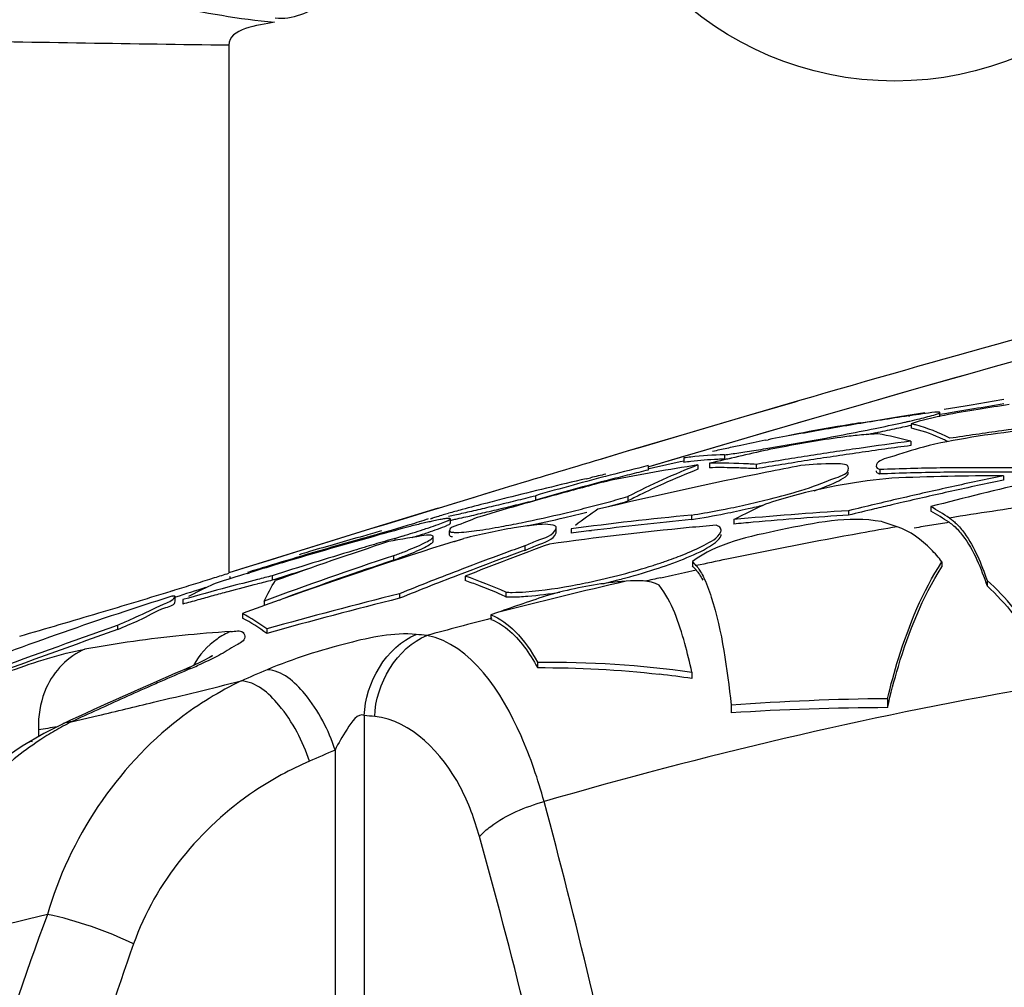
# Model space of a CAD drawing. Header units: millimetres. Extents: x 0 to 297, y 0 to 210.
# Tile 7 of 108: x 28.03 to 34.87, y 169.4 to 176.13. Entities that reach past the tile are written whole.
import ezdxf

# ---------------------------------------------------------------- set-up
doc = ezdxf.new("R2010")
doc.units = ezdxf.units.MM
doc.header["$LTSCALE"] = 16.335
doc.layers.get('0').update_dxf_attribs({"linetype": 'CONTINUOUS'})
doc.layers.add('08_SURFACES', color=7, linetype='CONTINUOUS')
doc.layers.add('AXES_REF', color=7, linetype='CONTINUOUS')

msp = doc.modelspace()

# ---------------------------------------------------------------- linework, layer by layer
at = {"color": 7, "linetype": 'Continuous'}
for p, q in [((29.4843, 175.9513), (29.4843, 172.2845)), ((28.3332, 171.2361), (28.3331, 171.2361))]:
    msp.add_line(p, q, dxfattribs=at)
at = {"color": 9, "linetype": 'Continuous'}
for p, q in [((34.8119, 173.7189), (34.6182, 173.6644)), ((34.8119, 173.7188), (34.6182, 173.6644)), ((34.6182, 173.6644), (34.2621, 173.5633)), ((34.5407, 173.6425), (34.2621, 173.5633)), ((34.6182, 173.6644), (34.5407, 173.6425)), ((34.2621, 173.5633), (33.8949, 173.4582)), ((34.2621, 173.5633), (34.1652, 173.5357)), ((34.1652, 173.5357), (33.8949, 173.4581)), ((33.4522, 173.4821), (33.0645, 173.369)), ((33.4176, 173.472), (33.1779, 173.4022)), ((33.4522, 173.4821), (33.4176, 173.472)), ((33.8949, 173.4582), (33.5164, 173.3487)), ((33.8949, 173.4581), (33.5164, 173.3487)), ((33.0645, 173.369), (32.6655, 173.2517)), ((33.0645, 173.369), (32.7573, 173.2788)), ((33.1779, 173.4022), (33.0645, 173.369)), ((33.5164, 173.3487), (33.1268, 173.2351)), ((33.3421, 173.298), (33.2188, 173.262)), ((33.4584, 173.3319), (33.3421, 173.298)), ((33.5164, 173.3487), (33.4584, 173.3319)), ((32.6655, 173.2517), (32.2537, 173.1295)), ((32.6036, 173.2334), (32.3612, 173.1615)), ((32.6655, 173.2517), (32.6036, 173.2334)), ((32.7573, 173.2788), (32.6655, 173.2517)), ((33.1268, 173.2351), (32.7257, 173.1171)), ((33.1268, 173.2351), (32.7985, 173.1386)), ((33.2188, 173.262), (33.1268, 173.2351)), ((32.3612, 173.1615), (32.2537, 173.1295)), ((32.2537, 173.1295), (32.0737, 173.0758)), ((32.2537, 173.1295), (32.0738, 173.0757)), ((32.7257, 173.1171), (32.4028, 173.0213)), ((32.6451, 173.0932), (32.4028, 173.0213)), ((32.7257, 173.1171), (32.6451, 173.0932)), ((32.7985, 173.1386), (32.7257, 173.1171)), ((31.3924, 172.8709), (30.9691, 172.7423)), ((31.3924, 172.8709), (31.2612, 172.8312)), ((31.1891, 172.8093), (31.0448, 172.7654)), ((31.2612, 172.8312), (31.1891, 172.8093)), ((30.9691, 172.7423), (30.8606, 172.7092)), ((31.0448, 172.7654), (30.9691, 172.7423)), ((30.9396, 172.7333), (30.4702, 172.5896)), ((30.7258, 172.668), (30.559, 172.6169)), ((30.8606, 172.7092), (30.7258, 172.668)), ((30.559, 172.6169), (30.4701, 172.5896)), ((30.4702, 172.5896), (29.9851, 172.4399)), ((30.4701, 172.5896), (30.0377, 172.4563)), ((29.9851, 172.4399), (29.4843, 172.2845)), ((29.985, 172.44), (29.7644, 172.3716)), ((30.0377, 172.4563), (29.985, 172.44)), ((29.7644, 172.3716), (29.6028, 172.3214)), ((29.6028, 172.3214), (29.4843, 172.2845)), ((29.353, 172.2414), (29.3858, 172.2517)), ((28.3896, 171.2485), (28.5758, 171.2927)), ((30.4264, 171.2931), (30.4264, 167.1445)), ((28.1619, 171.1925), (28.1619, 171.1468)), ((30.2226, 171.0521), (30.2226, 167.1445))]:
    msp.add_line(p, q, dxfattribs=at)
at = {"color": 7, "linetype": 'Continuous'}
for points in [[(29.3618, 171.7015), (29.3657, 171.7046), (29.3709, 171.7084), (29.3719, 171.7092), (29.3686, 171.707), (29.3617, 171.7028), (29.3514, 171.6968), (29.3374, 171.6891), (29.3206, 171.6802), (29.3009, 171.6701), (29.2785, 171.6591), (29.2535, 171.6472), (29.2261, 171.6346), (29.1964, 171.6214), (29.1675, 171.6089)], [(28.3331, 171.2361), (28.1995, 171.1689), (28.0477, 171.0799), (27.9032, 170.981), (27.7665, 170.8729), (27.638, 170.7562), (27.5181, 170.6315), (27.4074, 170.4995), (27.3061, 170.361), (27.2147, 170.2168), (27.1333, 170.0676), (27.0621, 169.9143), (27.0012, 169.7574), (26.9614, 169.6347)]]:
    msp.add_lwpolyline(points, dxfattribs=at)
at = {"color": 9, "linetype": 'Continuous'}
for centre, radius, start, end in [((91.1527, -24.5777), 206.2941, 106.641492, 106.839107), ((16.0939, 214.5407), 44.3287, 287.44846, 287.58192), ((14.2781, 220.3599), 50.4246, 287.08616, 287.23998), ((15.1755, 217.4681), 47.3968, 287.23995, 287.405), ((12.7181, 225.4556), 55.7538, 286.80787, 286.94327), ((13.4485, 223.0581), 53.2474, 286.94326, 287.08643), ((11.5174, 229.4361), 59.9114, 286.548131, 286.80634), ((8.8753, 238.3513), 69.2099, 286.067879, 286.542638), ((30.029, 163.2361), 8.657, 95.76354, 100.27673), ((30.0144, 163.368), 8.5242, 93.47214, 95.75458), ((30.0053, 163.3441), 8.5483, 84.25423, 84.75022), ((27.7145, 175.1412), 3.8299, 293.15497, 293.90598), ((40.436, 145.4043), 28.5139, 113.16222, 113.5682), ((40.4535, 145.3642), 28.5576, 113.56815, 113.77091), ((-7.4632, 322.4375), 155.3821, 283.557279, 283.788542), ((40.4827, 145.2982), 28.6297, 113.77118, 114.58077), ((-2.9967, 303.9318), 136.345, 283.389127, 283.555615), ((40.5209, 145.2144), 28.7219, 114.58057, 114.98441), ((28.8388, 171.2231), 0.6777, 178.90736, 182.59093), ((29.3134, 169.4003), 2.0662, 116.55669, 120.19019), ((29.6573, 162.9225), 8.4058, 84.25423, 84.75022), ((29.6949, 162.7305), 8.5998, 99.39775, 100.26867), ((29.3402, 169.354), 2.1197, 120.18876, 123.65938), ((50.4791, 77.3022), 95.2448, 103.513019, 104.170758), ((49.3097, 162.4459), 21.7358, 160.48527, 163.36673)]:
    msp.add_arc(centre, radius, start, end, dxfattribs=at)
at = {"color": 7, "linetype": 'Continuous'}
for centre, radius, start, end in [((26.3395, 171.2417), 3.3119, 17.70379, 17.89388), ((40.4717, 145.1879), 28.7377, 113.16358, 114.98566)]:
    msp.add_arc(centre, radius, start, end, dxfattribs=at)
at = {"color": 9, "linetype": 'Continuous'}
for points, knots in [([(28.8478, 176.2484), (28.9219, 176.2429), (29.2409, 176.2006), (29.5562, 176.1313), (29.8027, 176.1122)], [0, 0, 0, 0, 0.231271, 1, 1, 1, 1]), ([(29.4843, 175.9513), (28.8202, 175.9612), (26.7034, 175.9888), (24.5877, 176.0653), (23.1354, 176.0982)], [0, 0, 0, 0, 0.313736, 1, 1, 1, 1]), ([(29.4981, 171.8766), (29.4813, 171.8699), (29.4484, 171.8544), (29.4174, 171.8352), (29.4024, 171.8248)], [0, 0, 0, 0, 0.49649, 1, 1, 1, 1]), ([(29.4981, 171.8766), (29.5266, 171.8784), (29.5795, 171.8946), (29.6075, 171.8171), (29.509, 171.7705), (29.4563, 171.732), (29.4146, 171.7104)], [0, 0, 0, 0, 0.249563, 0.352479, 0.589385, 1, 1, 1, 1]), ([(30.7875, 171.8565), (30.6295, 171.871), (30.2726, 171.7933), (29.9333, 171.6892), (29.7514, 171.6114)], [0, 0, 0, 0, 0.445072, 1, 1, 1, 1]), ([(31.6758, 170.695), (31.6332, 170.8506), (31.486, 171.289), (31.1736, 171.7853), (30.8611, 171.8494)], [0, 0, 0, 0, 0.335812, 1, 1, 1, 1]), ([(27.7616, 171.5296), (27.831, 171.5557), (28.0686, 171.6403), (28.3091, 171.7224), (28.4846, 171.7542)], [0, 0, 0, 0, 0.293555, 1, 1, 1, 1]), ([(29.2205, 171.6198), (29.2113, 171.6196), (29.1932, 171.6178), (29.1758, 171.6123), (29.1676, 171.6088)], [0, 0, 0, 0, 0.506986, 1, 1, 1, 1]), ([(30.2226, 171.0521), (30.1774, 171.1931), (30.067, 171.4132), (29.8547, 171.6072), (29.7514, 171.6114)], [0, 0, 0, 0, 0.58888, 1, 1, 1, 1]), ([(29.5704, 171.5333), (29.4185, 171.4604), (28.8059, 171.0864), (28.3751, 170.435), (28.2237, 169.9103)], [0, 0, 0, 0, 0.235849, 1, 1, 1, 1]), ([(30.0447, 170.9752), (29.9986, 171.116), (29.8867, 171.3357), (29.6739, 171.529), (29.5704, 171.5333)], [0, 0, 0, 0, 0.588561, 1, 1, 1, 1]), ([(30.4264, 171.2931), (30.3799, 171.3137), (30.2931, 171.1782), (30.2466, 171.1031), (30.2226, 171.0521)], [0, 0, 0, 0, 0.47415, 1, 1, 1, 1]), ([(28.3896, 171.2485), (28.3797, 171.2484), (28.3603, 171.2463), (28.3418, 171.2401), (28.3332, 171.2361)], [0, 0, 0, 0, 0.508386, 1, 1, 1, 1]), ([(31.2261, 170.4511), (31.1927, 170.5699), (31.0707, 170.9207), (30.7541, 171.2604), (30.4988, 171.2861)], [0, 0, 0, 0, 0.324853, 1, 1, 1, 1]), ([(28.1654, 171.1184), (28.0464, 171.0392), (27.5794, 170.6571), (27.274, 170.0927), (27.162, 169.6487)], [0, 0, 0, 0, 0.237873, 1, 1, 1, 1]), ([(28.0994, 171.109), (28.1023, 171.1114), (28.108, 171.1157), (28.1156, 171.1147), (28.1181, 171.1131)], [0, 0, 0, 0, 0.556586, 1, 1, 1, 1]), ([(30.0447, 170.9752), (29.9118, 170.9173), (29.3862, 170.636), (28.9734, 170.1318), (28.8225, 169.7067)], [0, 0, 0, 0, 0.243145, 1, 1, 1, 1]), ([(31.2261, 170.4511), (31.2498, 170.4776), (31.3807, 170.5906), (31.5447, 170.6584), (31.6758, 170.695)], [0, 0, 0, 0, 0.207076, 1, 1, 1, 1]), ([(32.4374, 167.3151), (32.3848, 167.6045), (32.1665, 168.7388), (31.9008, 169.864), (31.6758, 170.695)], [0, 0, 0, 0, 0.254624, 1, 1, 1, 1]), ([(32.0007, 167.1445), (31.9471, 167.4277), (31.7243, 168.5378), (31.4543, 169.6385), (31.2261, 170.4511)], [0, 0, 0, 0, 0.254611, 1, 1, 1, 1])]:
    msp.add_open_spline(points, degree=3, knots=knots, dxfattribs=at)
at = {"color": 7, "linetype": 'Continuous'}
for points in [[(30.1458, 176.2416), (30.043, 176.1844), (29.9235, 176.1213), (29.8077, 176.1411)], [(29.8027, 176.1122), (29.6861, 176.0889), (29.4843, 176.0702), (29.4843, 175.9513)]]:
    msp.add_open_spline(points, degree=3, dxfattribs=at)
at = {"color": 9, "linetype": 'Continuous'}
for points in [[(39.3189, 175.0336), (37.3482, 174.5775), (35.3948, 174.0459), (33.4522, 173.4821)], [(39.3934, 174.9032), (37.8566, 174.5477), (36.3305, 174.1454), (34.8119, 173.7189)], [(30.4264, 171.2931), (30.4315, 171.5161), (30.58, 171.7747), (30.7875, 171.8565)], [(30.4988, 171.2861), (30.5044, 171.5093), (30.6534, 171.7676), (30.8611, 171.8494)], [(29.4024, 171.8248), (29.3351, 171.7779), (29.2786, 171.7128), (29.2388, 171.6411)], [(28.4846, 171.7542), (28.3672, 171.7068), (28.2676, 171.6013), (28.2159, 171.4857)], [(29.4146, 171.7104), (29.3661, 171.6852), (29.3165, 171.662), (29.2665, 171.6398)], [(29.7514, 171.6114), (29.691, 171.5856), (29.6306, 171.5597), (29.5705, 171.5329)], [(28.2159, 171.4857), (28.1811, 171.408), (28.1629, 171.3212), (28.1613, 171.236)], [(30.2226, 171.0521), (30.1632, 171.0267), (30.1038, 171.0013), (30.0448, 170.9749)], [(28.2236, 169.9103), (27.9053, 169.0537), (27.6429, 168.1748), (27.4294, 167.2862)], [(28.8225, 169.7067), (28.6319, 169.7968), (28.4301, 169.8677), (28.2236, 169.9103)]]:
    msp.add_open_spline(points, degree=3, dxfattribs=at)
at = {"layer": '08_SURFACES', "color": 7, "linetype": 'Continuous'}
for p, q in [((34.4562, 173.4222), (34.5452, 173.437)), ((33.9825, 173.3444), (34.1042, 173.3643)), ((34.1042, 173.3643), (34.147, 173.3712)), ((34.147, 173.3712), (34.1904, 173.3784)), ((34.1904, 173.3784), (34.3221, 173.4)), ((34.208, 173.3752), (34.2187, 173.3768)), ((34.208, 173.3751), (34.2187, 173.3767)), ((34.4265, 173.3689), (34.4265, 173.3991)), ((34.4266, 173.3871), (34.4609, 173.3927)), ((34.4609, 173.3927), (34.5505, 173.4076)), ((33.8776, 173.3275), (33.9825, 173.3444)), ((34.2268, 173.3207), (34.2268, 173.2904)), ((34.2524, 173.2842), (34.2453, 173.286)), ((34.2524, 173.284), (34.2453, 173.2858)), ((34.2595, 173.3127), (34.2524, 173.3146)), ((34.2595, 173.3125), (34.2524, 173.3143)), ((33.4797, 173.2589), (33.4477, 173.2528)), ((33.4797, 173.2589), (33.4477, 173.2528)), ((33.2132, 173.2061), (33.2339, 173.2103)), ((33.2132, 173.2061), (33.2339, 173.2103)), ((34.2238, 173.1997), (34.2238, 173.1693)), ((32.6481, 173.0833), (32.6481, 173.0528)), ((32.93, 173.1053), (32.93, 173.0748)), ((32.4003, 173.0297), (32.4003, 172.9992)), ((32.745, 173.0351), (32.745, 173.0045)), ((32.8257, 173.046), (32.8257, 173.0154)), ((33.1498, 173.0386), (33.1498, 173.0081)), ((31.9673, 172.9387), (31.9986, 172.946)), ((31.9673, 172.9387), (31.9986, 172.946)), ((34.0097, 173.0026), (34.0097, 172.972)), ((34.8692, 172.9599), (34.8692, 172.9293)), ((31.6165, 172.8211), (31.6165, 172.7903)), ((32.2577, 172.815), (32.2577, 172.7842)), ((34.1502, 172.7707), (34.0933, 172.7574)), ((34.1502, 172.7707), (34.0933, 172.7575)), ((34.3649, 172.7452), (34.3649, 172.7144)), ((31.0867, 172.6637), (31.1044, 172.6677)), ((32.6997, 172.6858), (32.6997, 172.655)), ((32.9944, 172.6551), (33.031, 172.6733)), ((33.7927, 172.7163), (33.7927, 172.6855)), ((30.6142, 172.5825), (30.7271, 172.616)), ((30.8594, 172.657), (30.8687, 172.6602)), ((30.8687, 172.6602), (30.8723, 172.6616)), ((31.0246, 172.6297), (31.0246, 172.6606)), ((31.7606, 172.5674), (31.7606, 172.5983)), ((32.9944, 172.6551), (32.9944, 172.6242)), ((30.5237, 172.556), (30.5702, 172.5696)), ((30.5702, 172.5696), (30.6142, 172.5825)), ((30.9055, 172.5059), (30.9055, 172.5369)), ((31.019, 172.5469), (31.019, 172.5779)), ((31.863, 172.5905), (31.863, 172.5596)), ((30.6394, 172.5245), (30.6394, 172.5096)), ((31.0519, 172.503), (31.1183, 172.5236)), ((31.052, 172.5028), (31.1183, 172.5236)), ((31.5409, 172.4722), (31.5409, 172.4411)), ((30.628, 172.4037), (30.628, 172.3725)), ((32.7065, 172.3635), (32.7065, 172.3324)), ((34.4409, 172.3613), (34.4409, 172.326)), ((29.6134, 172.2809), (29.6291, 172.2857)), ((29.6134, 172.2807), (29.6291, 172.2856)), ((29.7861, 172.2645), (29.7861, 172.2333)), ((31.1278, 172.2617), (31.1278, 172.2305)), ((29.8053, 172.2394), (29.7861, 172.2333)), ((29.8054, 172.2394), (29.7861, 172.2333)), ((34.7544, 172.2324), (34.7544, 172.1938)), ((29.1118, 172.0873), (29.1118, 172.1187)), ((30.6705, 172.1393), (30.6705, 172.108)), ((31.3694, 172.1367), (31.3628, 172.1396)), ((31.3694, 172.1366), (31.3628, 172.1396)), ((31.4097, 172.15), (31.4097, 172.1186)), ((29.1643, 172.0984), (29.1643, 172.067)), ((29.7294, 172.0886), (29.7294, 172.0572)), ((29.8338, 172.0944), (29.8538, 172.1016)), ((29.8338, 172.0944), (29.8538, 172.1015)), ((29.579, 172.0017), (29.579, 171.9702)), ((31.352, 172.0093), (31.3054, 171.993)), ((31.3054, 171.993), (31.3054, 171.9614)), ((28.7113, 171.9217), (28.7113, 171.8902)), ((29.749, 171.895), (29.749, 171.8634)), ((31.6295, 171.6642), (31.6295, 171.6262)), ((32.7035, 171.5949), (32.7035, 171.5497)), ((32.9757, 171.3659), (32.9757, 171.3111)), ((34.063, 171.4102), (34.063, 171.3479))]:
    msp.add_line(p, q, dxfattribs=at)
at = {"layer": '08_SURFACES', "color": 9, "linetype": 'Continuous'}
for p, q in [((32.487, 172.2511), (32.5691, 172.2692)), ((32.5691, 172.2692), (32.6507, 172.287)), ((32.6507, 172.287), (32.732, 172.3046))]:
    msp.add_line(p, q, dxfattribs=at)
at = {"layer": '08_SURFACES', "color": 7, "linetype": 'Continuous'}
for centre, radius, start, end in [((37.7599, 149.4156), 24.2214, 98.43224, 98.88139), ((37.7557, 149.4437), 24.193, 97.99165, 98.40665), ((37.7722, 149.3398), 24.2981, 99.33931, 100.28034), ((35.8448, 160.7294), 12.7508, 99.26208, 100.68953), ((30.0741, 192.459), 19.5637, 280.84344, 281.50499), ((35.8339, 160.795), 12.6842, 98.87221, 99.26112), ((37.7642, 149.3878), 24.2495, 98.8814, 99.33913), ((31.4525, 185.7172), 12.6824, 281.47788, 282.35074), ((31.2111, 186.8363), 13.857, 281.53201, 282.08563), ((31.9802, 183.2357), 10.1751, 282.09541, 282.42962), ((32.329, 181.6856), 8.5567, 282.3912, 282.59163), ((32.5054, 180.8551), 7.7373, 282.42654, 282.85644), ((32.5689, 180.6117), 7.4563, 282.59196, 282.78158), ((34.0122, 172.3655), 0.979, 75.7958, 77.33693), ((34.0127, 172.3384), 0.9757, 76.21076, 77.32754), ((39.6824, 138.3965), 35.2075, 97.28298, 97.878), ((37.7812, 149.2896), 24.3491, 100.28019, 100.76348), ((35.8602, 160.6475), 12.8341, 100.83464, 101.23235), ((29.5183, 195.3221), 22.4802, 280.02921, 280.86195), ((30.4928, 190.3354), 17.429, 281.33271, 281.54604), ((33.6991, 171.3764), 1.8973, 73.94483, 80.97656), ((39.6826, 138.3946), 35.2094, 97.87801, 98.47092), ((37.6634, 151.3693), 22.2857, 102.22175, 102.48006), ((37.6582, 151.3934), 22.261, 101.9661, 102.22175), ((37.6514, 151.4253), 22.2284, 101.51742, 101.96614), ((30.2509, 191.1486), 18.2429, 279.35803, 280.04624), ((35.0773, 164.0192), 9.305, 101.14383, 101.46925), ((35.0921, 163.9444), 9.3813, 100.82116, 101.14426), ((38.4175, 141.5735), 31.9031, 98.20422, 98.52936), ((38.416, 141.5845), 31.8919, 97.55333, 98.20424), ((38.4165, 141.5774), 31.8689, 97.88564, 98.21128), ((38.4154, 141.5856), 31.8606, 97.55977, 97.88564), ((33.9203, 172.0941), 1.2375, 62.98475, 64.59793), ((32.9883, 170.5529), 2.5532, 96.594, 97.65713), ((32.9846, 170.587), 2.5189, 91.2415, 96.59996), ((39.9537, 143.0121), 30.8682, 102.58662, 103.35104), ((32.3702, 177.4876), 4.4179, 277.28026, 277.88595), ((32.3702, 177.4533), 4.4142, 277.28652, 277.8926), ((38.4195, 141.5607), 31.916, 98.52939, 99.17905), ((38.4195, 141.5575), 31.889, 98.53673, 99.18694), ((38.4176, 141.5703), 31.8761, 98.21127, 98.5367), ((36.7238, 155.2185), 18.3285, 103.64419, 104.50197), ((36.4256, 150.2498), 23.0806, 99.17591, 100.6935), ((34.7073, 168.0398), 5.3668, 111.44568, 117.15664), ((40.1249, 138.0516), 35.7991, 102.04828, 102.45295), ((32.9883, 170.5245), 2.5511, 96.59971, 97.66373), ((32.9849, 170.5553), 2.5201, 92.31684, 96.60421), ((32.8962, 169.008), 4.0386, 87.16715, 91.00006), ((32.8962, 168.9843), 4.0317, 88.6985, 91.00221), ((32.9838, 170.5756), 2.4998, 91.23326, 92.31044), ((32.8961, 168.9808), 4.0352, 87.93126, 88.69837), ((32.896, 168.9756), 4.0404, 87.16495, 87.93124), ((32.8956, 168.9956), 4.051, 86.40281, 87.1674), ((32.8956, 168.9686), 4.0475, 86.39967, 87.16493), ((38.4215, 141.5484), 31.9285, 99.17903, 99.50358), ((38.4215, 141.5452), 31.9015, 99.18692, 99.51173), ((40.2581, 138.0946), 35.5914, 101.01055, 101.40047), ((34.7016, 154.8383), 18.1775, 91.51028, 92.18145), ((34.7014, 154.8475), 18.1683, 90.20787, 91.51029), ((34.7013, 154.8519), 18.1639, 89.57655, 90.20777), ((34.7013, 154.8489), 18.1668, 88.95874, 89.57654), ((36.7495, 155.1193), 18.431, 104.50198, 105.32871), ((40.0711, 138.382), 35.4942, 102.96933, 103.14586), ((40.2588, 138.0912), 35.5949, 101.40053, 103.33411), ((36.73, 155.1792), 18.3385, 104.07812, 104.50002), ((36.7178, 155.2279), 18.2882, 103.65537, 104.07812), ((34.6464, 168.1575), 5.2066, 111.41892, 114.28637), ((34.7016, 154.8236), 18.1616, 91.51158, 92.18336), ((34.9228, 152.5515), 20.4085, 90.15045, 92.32769), ((34.7014, 154.8328), 18.1524, 90.20802, 91.5116), ((41.4602, 141.3378), 32.3017, 101.77365, 102.42706), ((34.7013, 154.8372), 18.148, 89.57615, 90.20793), ((34.7013, 154.8343), 18.1509, 88.95782, 89.57615), ((40.0719, 138.3787), 35.4976, 103.19777, 104.11185), ((36.7781, 155.0151), 18.539, 105.32875, 106.1658), ((39.0469, 146.3903), 27.4226, 104.87834, 105.24125), ((36.7495, 155.1041), 18.4161, 104.50034, 105.34157), ((39.039, 146.42), 27.3918, 104.58161, 104.87832), ((34.7503, 167.9258), 5.4605, 114.28001, 116.18288), ((41.4638, 141.3217), 32.3182, 102.42703, 102.75326), ((41.7947, 144.2449), 29.4528, 103.22478, 104.61125), ((41.4615, 141.3291), 32.2806, 102.11083, 102.43766), ((41.459, 141.3407), 32.2687, 101.78366, 102.11083), ((40.0723, 138.377), 35.4993, 104.11185, 104.34048), ((24.6905, 200.5106), 28.5426, 283.75955, 284.04316), ((39.0595, 146.3442), 27.4704, 105.24135, 105.90034), ((36.7784, 154.999), 18.525, 105.3416, 106.17936), ((30.2069, 179.8818), 7.3584, 285.64426, 286.1825), ((34.8254, 167.7721), 5.6316, 116.17822, 117.1254), ((41.4678, 141.3039), 32.3365, 102.7533, 103.40483), ((41.4664, 141.3071), 32.303, 102.76418, 103.09038), ((41.4638, 141.3186), 32.2913, 102.43766, 102.76417), ((35.2344, 157.4399), 15.8321, 104.46489, 105.11629), ((27.0875, 190.4609), 18.211, 282.91715, 283.306), ((39.0772, 146.2821), 27.535, 105.90035, 106.55872), ((25.9448, 195.3092), 23.1921, 283.29651, 283.462), ((25.1461, 198.6421), 26.6194, 283.46398, 283.76369), ((25.1426, 198.6028), 26.6119, 283.47619, 283.77654), ((24.6891, 200.4609), 28.5246, 283.77241, 284.0551), ((29.4153, 182.8151), 10.3967, 283.81208, 284.24674), ((29.6154, 182.033), 9.5895, 284.23764, 285.14868), ((29.9149, 180.9238), 8.4405, 285.15455, 285.64608), ((29.9146, 180.8869), 8.4347, 285.16744, 285.65931), ((30.2066, 179.8459), 7.3535, 285.65749, 286.19608), ((31.6612, 179.1235), 6.5211, 281.24936, 281.97019), ((31.6604, 179.1279), 6.5256, 281.96861, 282.69012), ((38.1348, 162.3487), 11.5172, 115.28924, 116.30453), ((31.7264, 178.8014), 6.2226, 282.69433, 283.73685), ((31.7548, 178.7155), 6.1025, 282.67588, 284.17832), ((41.4719, 141.2867), 32.3542, 103.4048, 103.73012), ((41.4697, 141.2929), 32.3176, 103.19389, 103.41627), ((32.5778, 169.7257), 3.5088, 56.92092, 59.37951), ((32.253, 168.3143), 4.5563, 105.80414, 106.30059), ((28.2272, 185.4574), 13.1094, 282.67801, 282.91909), ((28.2245, 185.5117), 13.1328, 282.66772, 282.9091), ((27.0896, 190.4056), 18.1867, 282.92724, 283.31722), ((25.9422, 195.2697), 23.1843, 283.30768, 283.47424), ((29.6078, 181.9696), 9.5296, 281.55567, 283.4236), ((29.559, 182.1456), 9.7421, 281.82865, 283.42028), ((29.3813, 182.9529), 10.5387, 283.38041, 283.81296), ((29.3994, 182.8385), 10.4531, 283.3897, 284.2582), ((34.7673, 150.8218), 21.9615, 95.40234, 97.59945), ((34.2481, 169.5158), 3.8914, 124.40053, 127.22109), ((31.7796, 178.4897), 5.8764, 279.00747, 280.79587), ((31.7607, 178.5664), 5.9856, 279.02572, 281.29711), ((31.6819, 179.0197), 6.4153, 280.76649, 281.24838), ((31.6611, 179.0875), 6.516, 281.25825, 281.97934), ((35.2559, 148.4124), 24.3479, 93.44528, 95.32946), ((31.6602, 179.0922), 6.5208, 281.97776, 282.69951), ((35.2555, 148.4085), 24.321, 93.44819, 95.01552), ((41.472, 141.2835), 32.3273, 103.41627, 103.74188), ((32.5778, 169.6975), 3.5065, 56.92795, 59.35755), ((40.1119, 138.0548), 35.8, 105.16879, 105.52969), ((32.4294, 165.8472), 6.9672, 103.59474, 103.99671), ((29.3639, 177.0841), 4.733, 288.10829, 288.60997), ((31.5505, 169.6167), 3.0965, 101.95273, 102.61041), ((29.5145, 179.6763), 7.1866, 282.1255, 282.38145), ((29.0889, 181.6159), 9.1724, 282.38003, 282.57999), ((30.2437, 178.8231), 6.3194, 280.35477, 280.97088), ((30.0233, 179.9615), 7.479, 280.96856, 281.5185), ((34.9367, 149.2196), 23.4875, 95.50173, 97.88739), ((34.7663, 150.8201), 21.9325, 95.4068, 97.23448), ((34.9302, 149.283), 23.4238, 95.04118, 95.50069), ((35.2578, 148.3809), 24.3487, 95.01532, 95.33391), ((32.2639, 167.0537), 5.8563, 71.42674, 72.55104), ((40.1121, 138.0538), 35.8011, 105.5297, 106.6443), ((39.885, 139.0296), 34.8219, 105.77177, 106.41419), ((39.8832, 139.0361), 34.8152, 105.55755, 105.77175), ((16.3554, 221.1331), 50.6011, 286.14216, 286.2602), ((32.9458, 159.6294), 13.0851, 99.18177, 100.35245), ((27.6537, 182.4963), 10.4091, 286.66843, 286.97901), ((28.5162, 179.6953), 7.4784, 286.92515, 288.06267), ((28.6252, 179.3257), 7.1226, 287.4388, 287.82941), ((29.1066, 177.8299), 5.5513, 287.82577, 288.33921), ((34.7728, 150.7668), 21.9861, 97.23397, 97.60543), ((38.4978, 148.2531), 25.5039, 108.05269, 109.92098), ((40.2097, 143.1802), 30.7196, 107.34407, 109.70088), ((40.1542, 138.1494), 35.7281, 105.80435, 106.47208), ((40.1964, 139.6252), 34.2594, 106.44728, 106.69617), ((40.1946, 139.6314), 34.2529, 106.19817, 106.44728), ((39.8041, 150.3687), 23.5496, 110.09345, 111.61865), ((39.751, 149.7044), 24.2029, 109.8293, 110.1961), ((39.818, 144.7525), 29.1383, 108.38437, 110.25691), ((40.1545, 138.1487), 35.7289, 106.47208, 106.92803), ((32.62, 164.0654), 8.7542, 107.10581, 107.59276), ((40.1989, 139.6167), 34.2682, 106.69618, 107.19334), ((39.7814, 149.6221), 24.2906, 110.19632, 110.92831), ((39.7516, 149.6922), 24.1853, 109.84581, 110.21292), ((40.1545, 138.1485), 35.7291, 106.92803, 107.15925), ((40.1122, 138.0536), 35.8013, 106.64432, 107.02656), ((40.2027, 139.6045), 34.281, 107.19334, 107.68968), ((39.8128, 144.7614), 29.0987, 108.39956, 109.96203), ((39.782, 149.6098), 24.2731, 110.21314, 110.94576), ((31.0999, 176.5326), 4.4028, 284.69528, 287.63666), ((31.3366, 175.7804), 3.6142, 287.67199, 288.9967), ((30.6944, 170.4885), 2.7503, 42.16313, 42.97921), ((30.6941, 170.4589), 2.7494, 42.16761, 42.95347), ((40.1118, 138.0549), 35.7999, 107.0528, 107.41418), ((35.9126, 148.0885), 24.9402, 104.22012, 104.46177), ((40.2029, 139.6024), 34.2533, 107.2788, 107.67097), ((39.8354, 149.4813), 24.4414, 110.92872, 112.02279), ((39.8361, 149.469), 24.424, 110.94617, 112.04113), ((30.1644, 169.4194), 3.0012, 65.48396, 71.27631), ((30.9924, 176.9229), 4.8076, 281.88187, 284.75354), ((31.1073, 176.471), 4.3715, 284.66848, 287.82536), ((30.7285, 169.2352), 3.2626, 114.07303, 117.10143), ((35.9217, 148.0532), 24.9767, 104.46183, 104.9501), ((35.9219, 148.0432), 24.9561, 104.47451, 104.9632), ((35.9128, 148.0786), 24.9196, 104.23259, 104.47445), ((30.2014, 169.4922), 2.8908, 69.32982, 71.30998), ((30.1539, 169.3675), 3.0242, 66.43907, 69.32173), ((31.0568, 176.6189), 4.4968, 280.87579, 281.8775), ((30.9821, 176.9303), 4.8476, 283.03634, 284.72558), ((36.0854, 149.7767), 23.4147, 107.38681, 108.10121), ((40.1249, 138.0516), 35.7991, 107.56314, 107.91502), ((35.9381, 147.9919), 25.0402, 104.95022, 105.69501), ((30.7948, 169.1036), 3.4099, 117.08531, 117.82225), ((35.9383, 147.9822), 25.0193, 105.20998, 105.45847), ((35.9315, 148.0073), 24.9933, 104.96315, 105.20998), ((39.0009, 138.8624), 34.3038, 104.0544, 105.64669), ((41.5822, 142.6301), 31.1094, 108.50844, 109.1989), ((30.1053, 169.2545), 3.1472, 65.51437, 66.31846), ((35.9452, 147.9571), 25.0453, 105.45847, 105.70862), ((40.2491, 143.0686), 30.8379, 109.7394, 110.24318), ((39.0009, 138.8615), 34.2742, 104.06683, 105.66059), ((23.5959, 183.8543), 12.9828, 293.20448, 293.61636), ((24.3145, 182.1532), 11.1652, 293.19105, 294.02549), ((24.7819, 181.1383), 10.0191, 293.62437, 293.8703), ((54.2898, 99.6889), 76.5982, 109.507485, 111.334144), ((31.7987, 165.7124), 5.907, 81.18886, 83.39534), ((34.2506, 153.4473), 17.9638, 90.59832, 94.06972), ((34.0925, 154.3552), 16.9927, 90.09947, 93.76839)]:
    msp.add_arc(centre, radius, start, end, dxfattribs=at)
at = {"layer": '08_SURFACES', "color": 9, "linetype": 'Continuous'}
for centre, radius, start, end in [((40.0025, 138.5865), 34.5217, 98.18814, 99.18373), ((40.0541, 138.2741), 34.8384, 99.79176, 100.21315), ((40.0333, 138.3957), 34.6858, 99.39584, 99.59936), ((40.0253, 138.4439), 34.637, 99.19374, 99.39584), ((40.0999, 138.0245), 35.0921, 100.21455, 101.76328), ((40.1498, 137.7812), 35.3405, 101.76192, 102.11453), ((40.2559, 137.3125), 35.8211, 102.91926, 104.39272), ((40.1897, 137.5981), 35.4987, 102.53191, 102.7174), ((40.3411, 136.9787), 36.1363, 104.4699, 105.20887)]:
    msp.add_arc(centre, radius, start, end, dxfattribs=at)
at = {"layer": '08_SURFACES', "color": 7, "linetype": 'Continuous'}
for points, knots in [([(34.5452, 173.437), (34.5829, 173.4432), (34.6915, 173.4615), (34.8003, 173.4793), (34.8711, 173.4921)], [0, 0, 0, 0, 0.346456, 1, 1, 1, 1]), ([(34.9088, 173.4542), (34.8368, 173.4436), (34.6085, 173.406), (34.3779, 173.3702), (34.2268, 173.3207)], [0, 0, 0, 0, 0.313744, 1, 1, 1, 1]), ([(34.5505, 173.4076), (34.5877, 173.4138), (34.6948, 173.4318), (34.8019, 173.4494), (34.8716, 173.4621)], [0, 0, 0, 0, 0.34737, 1, 1, 1, 1]), ([(34.2185, 173.3401), (34.2416, 173.3454), (34.2835, 173.3551), (34.3253, 173.3655), (34.3441, 173.3704)], [0, 0, 0, 0, 0.55003, 1, 1, 1, 1]), ([(34.3441, 173.3704), (34.3618, 173.375), (34.3883, 173.3829), (34.4154, 173.3909), (34.4235, 173.3959)], [0, 0, 0, 0, 0.658139, 1, 1, 1, 1]), ([(34.4265, 173.3991), (34.4265, 173.4022), (34.4087, 173.4017), (34.4007, 173.4022), (34.3922, 173.4017)], [0, 0, 0, 0, 0.262822, 1, 1, 1, 1]), ([(34.4235, 173.3959), (34.4243, 173.3964), (34.4255, 173.3972), (34.4265, 173.3986), (34.4265, 173.3991)], [0, 0, 0, 0, 0.634685, 1, 1, 1, 1]), ([(33.8818, 173.2431), (33.8434, 173.2395), (33.6588, 173.2179), (33.4755, 173.1865), (33.3308, 173.1588)], [0, 0, 0, 0, 0.207543, 1, 1, 1, 1]), ([(33.9967, 173.2502), (33.9795, 173.25), (33.9412, 173.2483), (33.903, 173.2451), (33.8818, 173.2431)], [0, 0, 0, 0, 0.445884, 1, 1, 1, 1]), ([(35.0041, 173.2736), (34.8851, 173.2623), (34.6571, 173.2305), (34.3289, 173.1709), (34.1396, 173.1046), (33.9837, 173.0606), (33.9837, 173.025)], [0, 0, 0, 0, 0.338208, 0.662313, 0.899206, 1, 1, 1, 1]), ([(33.0866, 173.1276), (33.1077, 173.1308), (33.1512, 173.1377), (33.1948, 173.1447), (33.2172, 173.1484)], [0, 0, 0, 0, 0.483515, 1, 1, 1, 1]), ([(32.9763, 173.1114), (32.9938, 173.1139), (33.0306, 173.1191), (33.0673, 173.1246), (33.0866, 173.1276)], [0, 0, 0, 0, 0.475166, 1, 1, 1, 1]), ([(33.4602, 172.857), (33.5427, 172.882), (33.6348, 172.9235), (33.7918, 172.9749), (33.7918, 173.0119)], [0, 0, 0, 0, 0.699476, 1, 1, 1, 1]), ([(33.7918, 173.0119), (33.7919, 173.0428), (33.6201, 173.0429), (33.5415, 173.0396), (33.4605, 173.0309)], [0, 0, 0, 0, 0.274656, 1, 1, 1, 1]), ([(33.9837, 173.025), (33.9837, 173.0203), (33.9914, 173.0091), (34.0028, 173.005), (34.0097, 173.0026)], [0, 0, 0, 0, 0.388672, 1, 1, 1, 1]), ([(34.0939, 172.9432), (33.8626, 172.9226), (33.566, 172.8686), (33.2784, 172.7841), (33.2148, 172.7621)], [0, 0, 0, 0, 0.775193, 1, 1, 1, 1]), ([(33.7079, 172.9165), (33.7297, 172.9268), (33.7592, 172.9419), (33.7918, 172.9694), (33.7918, 172.9814)], [0, 0, 0, 0, 0.667121, 1, 1, 1, 1]), ([(33.9837, 172.9944), (33.9837, 172.9912), (33.9869, 172.9839), (33.9932, 172.9796), (33.9968, 172.9776)], [0, 0, 0, 0, 0.431216, 1, 1, 1, 1]), ([(33.9968, 172.9776), (33.9987, 172.9765), (34.0029, 172.9745), (34.0073, 172.9728), (34.0097, 172.972)], [0, 0, 0, 0, 0.467621, 1, 1, 1, 1]), ([(30.9742, 172.6875), (30.9594, 172.6831), (30.9347, 172.6757), (30.9101, 172.6678), (30.9004, 172.6642)], [0, 0, 0, 0, 0.598853, 1, 1, 1, 1]), ([(31.0117, 172.6782), (31.0263, 172.6813), (31.0573, 172.688), (31.0882, 172.6949), (31.1045, 172.6986)], [0, 0, 0, 0, 0.471159, 1, 1, 1, 1]), ([(31.1057, 172.7242), (31.0892, 172.7198), (31.058, 172.7113), (31.0268, 172.7026), (31.0121, 172.6984)], [0, 0, 0, 0, 0.528259, 1, 1, 1, 1]), ([(31.2298, 172.6751), (31.1772, 172.6576), (31.1216, 172.6278), (31.0191, 172.6003), (31.0191, 172.5779)], [0, 0, 0, 0, 0.712519, 1, 1, 1, 1]), ([(34.0199, 172.6405), (33.7903, 172.6824), (33.3396, 172.5848), (32.8812, 172.4935), (32.7065, 172.3635)], [0, 0, 0, 0, 0.517349, 1, 1, 1, 1]), ([(34.4928, 172.6657), (34.501, 172.6604), (34.5172, 172.6485), (34.5323, 172.635), (34.5398, 172.6278)], [0, 0, 0, 0, 0.482487, 1, 1, 1, 1]), ([(30.8745, 172.6385), (30.8613, 172.6355), (30.8337, 172.6292), (30.8061, 172.6227), (30.7918, 172.6192)], [0, 0, 0, 0, 0.478586, 1, 1, 1, 1]), ([(30.8743, 172.5985), (30.8958, 172.6058), (30.9334, 172.6188), (30.9707, 172.6328), (30.9865, 172.6393)], [0, 0, 0, 0, 0.57124, 1, 1, 1, 1]), ([(30.8897, 172.6598), (30.8887, 172.6593), (30.8875, 172.6586), (30.8861, 172.6576), (30.8861, 172.6571)], [0, 0, 0, 0, 0.683668, 1, 1, 1, 1]), ([(30.9004, 172.6642), (30.8983, 172.6634), (30.8947, 172.662), (30.8911, 172.6605), (30.8897, 172.6598)], [0, 0, 0, 0, 0.578075, 1, 1, 1, 1]), ([(30.9863, 172.6605), (30.975, 172.6588), (30.9492, 172.6543), (30.9236, 172.6491), (30.9092, 172.6461)], [0, 0, 0, 0, 0.436569, 1, 1, 1, 1]), ([(30.9849, 172.6078), (30.9882, 172.6091), (30.9942, 172.6116), (31.0001, 172.6143), (31.0029, 172.6156)], [0, 0, 0, 0, 0.533786, 1, 1, 1, 1]), ([(31.0246, 172.6606), (31.0246, 172.6639), (31.0044, 172.6626), (30.9958, 172.6619), (30.9863, 172.6605)], [0, 0, 0, 0, 0.258053, 1, 1, 1, 1]), ([(30.9865, 172.6393), (30.9943, 172.6426), (31.0064, 172.648), (31.0185, 172.6541), (31.0223, 172.6573)], [0, 0, 0, 0, 0.633342, 1, 1, 1, 1]), ([(31.0029, 172.6156), (31.007, 172.6175), (31.0137, 172.6208), (31.0202, 172.6246), (31.0224, 172.6265)], [0, 0, 0, 0, 0.611007, 1, 1, 1, 1]), ([(31.0223, 172.6573), (31.0229, 172.6578), (31.0239, 172.6587), (31.0246, 172.66), (31.0246, 172.6606)], [0, 0, 0, 0, 0.611302, 1, 1, 1, 1]), ([(31.0224, 172.6265), (31.023, 172.627), (31.024, 172.6279), (31.0246, 172.6292), (31.0246, 172.6297)], [0, 0, 0, 0, 0.608843, 1, 1, 1, 1]), ([(31.5874, 172.6143), (31.5684, 172.6122), (31.5283, 172.607), (31.4884, 172.6009), (31.4674, 172.5974)], [0, 0, 0, 0, 0.473223, 1, 1, 1, 1]), ([(31.7606, 172.5983), (31.7606, 172.6022), (31.7541, 172.6117), (31.7441, 172.6143), (31.7382, 172.6158)], [0, 0, 0, 0, 0.390742, 1, 1, 1, 1]), ([(31.7595, 172.5929), (31.7599, 172.5938), (31.7604, 172.5956), (31.7606, 172.5974), (31.7606, 172.5983)], [0, 0, 0, 0, 0.520928, 1, 1, 1, 1]), ([(32.8902, 172.6071), (32.8875, 172.6089), (32.8816, 172.6123), (32.8753, 172.6149), (32.8719, 172.6162)], [0, 0, 0, 0, 0.467783, 1, 1, 1, 1]), ([(32.9062, 172.5817), (32.9062, 172.5865), (32.903, 172.597), (32.8948, 172.604), (32.8902, 172.6071)], [0, 0, 0, 0, 0.459441, 1, 1, 1, 1]), ([(34.4409, 172.3613), (34.4176, 172.3913), (34.3315, 172.4919), (34.2192, 172.5748), (34.1292, 172.605)], [0, 0, 0, 0, 0.285917, 1, 1, 1, 1]), ([(34.4912, 172.6359), (34.4968, 172.6323), (34.5078, 172.6245), (34.5183, 172.6159), (34.5235, 172.6113)], [0, 0, 0, 0, 0.487924, 1, 1, 1, 1]), ([(34.5235, 172.6113), (34.5465, 172.5914), (34.6527, 172.47), (34.713, 172.3167), (34.7544, 172.1938)], [0, 0, 0, 0, 0.189807, 1, 1, 1, 1]), ([(34.5398, 172.6278), (34.5608, 172.6074), (34.657, 172.4902), (34.7149, 172.3472), (34.7544, 172.2324)], [0, 0, 0, 0, 0.194665, 1, 1, 1, 1]), ([(30.8438, 172.4922), (30.8579, 172.4992), (30.8786, 172.5107), (30.8999, 172.5249), (30.9041, 172.5324)], [0, 0, 0, 0, 0.64557, 1, 1, 1, 1]), ([(30.8877, 172.5464), (30.8833, 172.5469), (30.8734, 172.5474), (30.8634, 172.5471), (30.8579, 172.5469)], [0, 0, 0, 0, 0.441559, 1, 1, 1, 1]), ([(30.9055, 172.5369), (30.9055, 172.5394), (30.8994, 172.5454), (30.8923, 172.5459), (30.8877, 172.5464)], [0, 0, 0, 0, 0.353404, 1, 1, 1, 1]), ([(30.9041, 172.5324), (30.9045, 172.5332), (30.9052, 172.5346), (30.9055, 172.5362), (30.9055, 172.5369)], [0, 0, 0, 0, 0.540647, 1, 1, 1, 1]), ([(31.0191, 172.5779), (31.0191, 172.5752), (31.0259, 172.5688), (31.0335, 172.5681), (31.0385, 172.5674)], [0, 0, 0, 0, 0.347494, 1, 1, 1, 1]), ([(31.0191, 172.5469), (31.0191, 172.5442), (31.0259, 172.5378), (31.0335, 172.5371), (31.0385, 172.5364)], [0, 0, 0, 0, 0.347609, 1, 1, 1, 1]), ([(31.0385, 172.5674), (31.0473, 172.5661), (31.1038, 172.5644), (31.1598, 172.572), (31.2068, 172.5784)], [0, 0, 0, 0, 0.15726, 1, 1, 1, 1]), ([(31.5409, 172.4722), (31.5701, 172.4836), (31.6415, 172.5184), (31.7414, 172.544), (31.7595, 172.5929)], [0, 0, 0, 0, 0.375383, 1, 1, 1, 1]), ([(31.5409, 172.4411), (31.5701, 172.4526), (31.6415, 172.4874), (31.7414, 172.513), (31.7595, 172.562)], [0, 0, 0, 0, 0.375343, 1, 1, 1, 1]), ([(31.7595, 172.562), (31.7599, 172.5629), (31.7604, 172.5646), (31.7606, 172.5665), (31.7606, 172.5674)], [0, 0, 0, 0, 0.52092, 1, 1, 1, 1]), ([(32.8265, 172.4682), (32.8448, 172.4795), (32.8737, 172.4992), (32.8991, 172.5262), (32.904, 172.5392)], [0, 0, 0, 0, 0.607296, 1, 1, 1, 1]), ([(32.9036, 172.5693), (32.9044, 172.5713), (32.9057, 172.5754), (32.9062, 172.5797), (32.9062, 172.5817)], [0, 0, 0, 0, 0.521285, 1, 1, 1, 1]), ([(32.904, 172.5392), (32.9047, 172.5411), (32.9058, 172.5449), (32.9062, 172.5489), (32.9062, 172.5508)], [0, 0, 0, 0, 0.5194, 1, 1, 1, 1]), ([(30.8438, 172.4611), (30.8596, 172.469), (30.8794, 172.4805), (30.9055, 172.4979), (30.9055, 172.5059)], [0, 0, 0, 0, 0.687281, 1, 1, 1, 1]), ([(30.628, 172.4037), (30.641, 172.4084), (30.6661, 172.4177), (30.6911, 172.4272), (30.7033, 172.4319)], [0, 0, 0, 0, 0.514284, 1, 1, 1, 1]), ([(30.628, 172.3725), (30.641, 172.3773), (30.6661, 172.3866), (30.6911, 172.3961), (30.7033, 172.4008)], [0, 0, 0, 0, 0.514282, 1, 1, 1, 1]), ([(32.733, 172.3347), (32.7419, 172.3248), (32.7593, 172.3013), (32.7736, 172.2758), (32.7808, 172.2616)], [0, 0, 0, 0, 0.454749, 1, 1, 1, 1]), ([(34.063, 171.4102), (34.0853, 171.5039), (34.1751, 171.8334), (34.307, 172.1553), (34.4409, 172.3613)], [0, 0, 0, 0, 0.281535, 1, 1, 1, 1]), ([(34.063, 171.3479), (34.0848, 171.4441), (34.1732, 171.7827), (34.3052, 172.114), (34.4409, 172.326)], [0, 0, 0, 0, 0.28173, 1, 1, 1, 1]), ([(32.732, 172.3046), (32.7406, 172.2951), (32.7574, 172.2723), (32.7713, 172.2478), (32.7783, 172.2341)], [0, 0, 0, 0, 0.455503, 1, 1, 1, 1]), ([(32.7808, 172.2616), (32.8043, 172.2153), (32.9084, 171.9256), (32.9476, 171.6187), (32.9757, 171.3659)], [0, 0, 0, 0, 0.169549, 1, 1, 1, 1]), ([(31.4549, 172.1492), (31.4862, 172.1493), (31.6374, 172.1565), (31.7873, 172.1802), (31.9052, 172.2028)], [0, 0, 0, 0, 0.206649, 1, 1, 1, 1]), ([(32.2471, 172.2268), (32.2059, 172.2241), (32.0237, 172.2052), (31.8437, 172.1672), (31.7067, 172.1305)], [0, 0, 0, 0, 0.225487, 1, 1, 1, 1]), ([(32.7035, 171.5949), (32.6888, 171.6616), (32.6361, 171.8694), (32.5665, 172.0823), (32.4763, 172.1989)], [0, 0, 0, 0, 0.316744, 1, 1, 1, 1]), ([(29.0987, 172.1224), (29.0971, 172.1224), (29.0938, 172.1221), (29.0904, 172.1217), (29.0886, 172.1215)], [0, 0, 0, 0, 0.463653, 1, 1, 1, 1]), ([(29.1118, 172.1187), (29.1118, 172.1202), (29.1065, 172.1234), (29.102, 172.1226), (29.0987, 172.1224)], [0, 0, 0, 0, 0.315416, 1, 1, 1, 1]), ([(29.1103, 172.1152), (29.1107, 172.1158), (29.1114, 172.1169), (29.1118, 172.1181), (29.1118, 172.1187)], [0, 0, 0, 0, 0.569186, 1, 1, 1, 1]), ([(31.4097, 172.15), (31.417, 172.1497), (31.4321, 172.1492), (31.4471, 172.1491), (31.4549, 172.1492)], [0, 0, 0, 0, 0.483248, 1, 1, 1, 1]), ([(31.4097, 172.1186), (31.417, 172.1183), (31.432, 172.1179), (31.4471, 172.1178), (31.4548, 172.1178)], [0, 0, 0, 0, 0.483277, 1, 1, 1, 1]), ([(31.4548, 172.1178), (31.4718, 172.1179), (31.5075, 172.1189), (31.5431, 172.1212), (31.5618, 172.1227)], [0, 0, 0, 0, 0.475276, 1, 1, 1, 1]), ([(28.8363, 171.9761), (28.9016, 172.005), (28.9881, 172.053), (29.092, 172.0899), (29.1103, 172.1152)], [0, 0, 0, 0, 0.695493, 1, 1, 1, 1]), ([(28.8603, 171.9553), (28.9232, 171.9834), (28.9847, 172.0316), (29.1119, 172.0612), (29.1117, 172.0873)], [0, 0, 0, 0, 0.725517, 1, 1, 1, 1]), ([(28.8105, 172.0325), (28.2986, 171.8653), (27.4269, 171.5441), (26.5622, 171.189), (26.2235, 170.9923)], [0, 0, 0, 0, 0.578937, 1, 1, 1, 1]), ([(26.2235, 170.9923), (26.4243, 171.0715), (27.2495, 171.392), (28.0803, 171.6982), (28.7113, 171.9217)], [0, 0, 0, 0, 0.243785, 1, 1, 1, 1])]:
    msp.add_open_spline(points, degree=3, knots=knots, dxfattribs=at)
for points in [[(34.4511, 173.2119), (34.3875, 173.2422), (34.3208, 173.2669), (34.2524, 173.2842)], [(34.496, 173.2199), (34.421, 173.2592), (34.3415, 173.2914), (34.2595, 173.3127)], [(33.5526, 172.8559), (33.6052, 172.8736), (33.6577, 172.8927), (33.7079, 172.9165)], [(33.2496, 172.7989), (33.3202, 172.8168), (33.3905, 172.8359), (33.4602, 172.857)], [(30.7271, 172.616), (30.7713, 172.6293), (30.8156, 172.6422), (30.8594, 172.657)], [(30.8533, 172.5606), (30.8975, 172.5752), (30.9418, 172.59), (30.9849, 172.6078)], [(31.4674, 172.5974), (31.35, 172.5779), (31.2337, 172.5523), (31.1183, 172.5236)], [(31.2068, 172.5784), (31.2646, 172.5864), (31.3222, 172.5961), (31.3796, 172.6066)], [(31.7382, 172.6158), (31.6894, 172.628), (31.6374, 172.6197), (31.5874, 172.6143)], [(32.7875, 172.4771), (32.8311, 172.5003), (32.8852, 172.5234), (32.9036, 172.5693)], [(30.7033, 172.4319), (30.7508, 172.4504), (30.7982, 172.4694), (30.8438, 172.4922)], [(30.7033, 172.4008), (30.7508, 172.4193), (30.7982, 172.4384), (30.8438, 172.4611)], [(32.6405, 172.4102), (32.6905, 172.4302), (32.74, 172.4518), (32.7875, 172.4771)], [(32.6447, 172.3808), (32.7071, 172.4059), (32.7692, 172.433), (32.8265, 172.4682)], [(32.5131, 172.3631), (32.5559, 172.3778), (32.5985, 172.3934), (32.6405, 172.4102)], [(32.4455, 172.3093), (32.5126, 172.331), (32.5793, 172.3544), (32.6447, 172.3808)], [(29.7294, 172.0886), (29.7531, 172.1373), (29.7789, 172.1852), (29.808, 172.2309)], [(32.4763, 172.1989), (32.4082, 172.2347), (32.3239, 172.2319), (32.2471, 172.2268)], [(34.9393, 172.0393), (34.8828, 172.1082), (34.821, 172.1732), (34.7544, 172.2324)], [(34.7544, 172.1938), (34.8212, 172.1329), (34.883, 172.0662), (34.9393, 171.9955)], [(31.5618, 172.1227), (31.6364, 172.1285), (31.7107, 172.1383), (31.7846, 172.1502)], [(29.749, 171.895), (29.695, 171.9345), (29.6383, 171.9707), (29.579, 172.0017)], [(31.3054, 171.993), (31.37, 171.9696), (31.4278, 171.9261), (31.4759, 171.877)], [(29.749, 171.8634), (29.695, 171.903), (29.6383, 171.9392), (29.579, 171.9702)], [(31.3054, 171.9614), (31.3474, 171.9459), (31.3865, 171.9217), (31.4214, 171.8935)], [(31.4214, 171.8935), (31.5092, 171.8225), (31.5755, 171.7254), (31.6295, 171.6262)], [(31.4759, 171.877), (31.5372, 171.8146), (31.5869, 171.7407), (31.6295, 171.6642)], [(31.6295, 171.6642), (31.9882, 171.6664), (32.3485, 171.6465), (32.7035, 171.5949)], [(31.6295, 171.6262), (31.9128, 171.6266), (32.1967, 171.6129), (32.4781, 171.5802)]]:
    msp.add_open_spline(points, degree=3, dxfattribs=at)
at = {"layer": '08_SURFACES', "color": 9, "linetype": 'Continuous'}
msp.add_open_spline([(38.4659, 171.8845), (36.1721, 171.7487), (33.8821, 171.3371), (31.6758, 170.695)], degree=3, dxfattribs=at)
at = {"layer": 'AXES_REF', "color": 7, "linetype": 'Continuous'}
msp.add_circle((34.1129, 177.9439), 2.241, dxfattribs=at)

doc.saveas('drawing.dxf')
